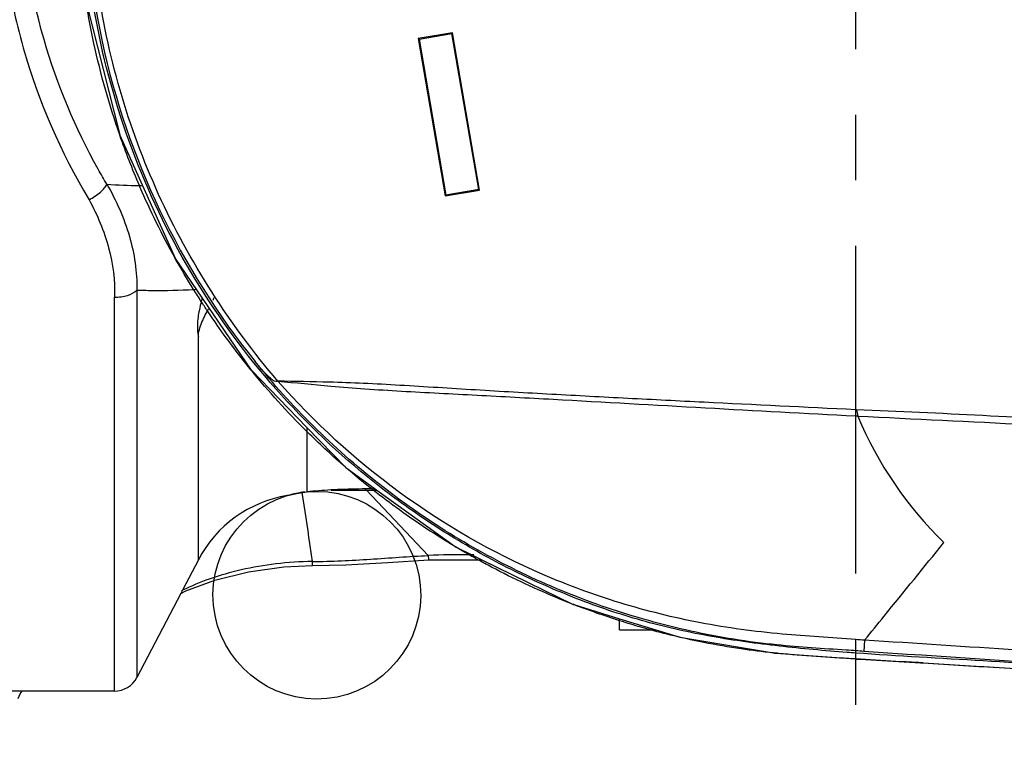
# Model space of a CAD drawing. Header units: millimetres. Extents: x 7426 to 8300, y 123 to 421.
# Tile 100 of 197: x 7970.3 to 7975.93, y 377.28 to 381.5. Entities that reach past the tile are written whole.
import ezdxf

# ---------------------------------------------------------------- set-up
doc = ezdxf.new("R2010")
doc.units = ezdxf.units.MM
doc.linetypes.add('CENTER', pattern=[0.6, 0.375, -0.075, 0.075, -0.075])
doc.layers.add('中心线', color=7, linetype='CENTER')
doc.layers.add('外形图', color=7, linetype='Continuous')

msp = doc.modelspace()

# ---------------------------------------------------------------- linework, layer by layer
at = {"layer": '中心线', "linetype": 'CENTER', "ltscale": 5}
msp.add_line((7975.0839, 375.3357), (7975.0839, 387.8405), dxfattribs=at)
at = {"layer": '外形图', "color": 7, "linetype": 'Continuous'}
for p, q in [((7972.7794, 381.4299), (7972.5823, 381.3961)), ((7972.5823, 381.3961), (7972.7367, 380.4961)), ((7972.5873, 381.3925), (7972.5823, 381.3961)), ((7972.5873, 381.3925), (7972.7758, 381.4248)), ((7972.7758, 381.4248), (7972.7794, 381.4299)), ((7972.7758, 381.4248), (7972.7758, 381.4248)), ((7972.9287, 380.5335), (7972.7758, 381.4248)), ((7972.7758, 381.4248), (7972.7758, 381.4248)), ((7972.9338, 380.5299), (7972.7794, 381.4299)), ((7972.5873, 381.3925), (7972.5873, 381.3925)), ((7972.5873, 381.3925), (7972.5873, 381.3925)), ((7972.5873, 381.3925), (7972.7402, 380.5011)), ((7972.7367, 380.4961), (7972.9338, 380.5299)), ((7972.7402, 380.5011), (7972.7367, 380.4961)), ((7972.7367, 380.4961), (7972.7367, 380.4961)), ((7972.7367, 380.4961), (7972.7367, 380.4961)), ((7972.9287, 380.5335), (7972.7402, 380.5011)), ((7972.9287, 380.5335), (7972.9287, 380.5335)), ((7970.9745, 379.9577), (7970.9745, 379.9576)), ((7970.9745, 379.9576), (7970.9745, 379.9576)), ((7970.9745, 379.9576), (7970.9745, 377.7418)), ((7970.8462, 377.664), (7970.8462, 379.9176)), ((7971.3257, 378.415), (7971.3257, 379.6916)), ((7971.9463, 379.1715), (7971.9463, 379.1487)), ((7971.9463, 379.1487), (7971.9463, 378.8038)), ((7972.0844, 378.814), (7972.2839, 378.814)), ((7972.2839, 378.814), (7972.2839, 378.8196)), ((7972.2839, 378.814), (7972.288, 378.814)), ((7972.6403, 378.4396), (7972.288, 378.814)), ((7972.288, 378.814), (7972.3247, 378.814)), ((7972.3247, 378.814), (7972.3467, 378.814)), ((7971.3257, 378.415), (7971.2348, 378.2408)), ((7972.6403, 378.4396), (7972.6403, 378.4396)), ((7972.6438, 378.4155), (7972.9236, 378.4157)), ((7972.6438, 378.4155), (7972.6438, 378.4155)), ((7972.9236, 378.4157), (7972.9464, 378.4157)), ((7971.2348, 378.2408), (7971.2248, 378.2215)), ((7971.2248, 378.2215), (7970.9745, 377.7418)), ((7973.7339, 378.0666), (7973.7339, 378.0781)), ((7973.7339, 378.014), (7973.7339, 378.0666)), ((7973.7339, 378.014), (7973.9117, 378.014)), ((7973.9117, 378.014), (7973.942, 378.014)), ((7975.1348, 377.9551), (7975.1301, 377.8911)), ((7975.1348, 377.9551), (7975.1348, 377.9551)), ((7975.469, 377.8253), (7975.4689, 377.8253)), ((7975.4698, 377.8252), (7975.469, 377.8253)), ((7970.3178, 377.664), (7970.1136, 377.664)), ((7970.8462, 377.664), (7970.3178, 377.664))]:
    msp.add_line(p, q, dxfattribs=at)
at = {"layer": '外形图'}
msp.add_line((7975.0839, 377.8475), (7975.0839, 377.8475), dxfattribs=at)
at = {"layer": '外形图', "color": 7, "linetype": 'Continuous'}
for points in [[(7970.6855, 381.5961), (7970.8759, 380.8459)], [(7970.8759, 380.8459), (7970.8762, 380.8446), (7970.8768, 380.8434)], [(7970.8768, 380.8434), (7971.1926, 380.1411)], [(7971.1926, 380.1411), (7971.1932, 380.1398), (7971.194, 380.1386)], [(7971.194, 380.1386), (7971.6275, 379.5003)], [(7971.6275, 379.5003), (7971.6281, 379.4995), (7971.6288, 379.4987)], [(7971.6288, 379.4987), (7971.9463, 379.1715)], [(7971.9463, 379.1715), (7972.1663, 378.9449)], [(7972.1663, 378.9449), (7972.1674, 378.9438), (7972.1686, 378.9429)], [(7972.1686, 378.9429), (7972.339, 378.8196)], [(7972.339, 378.8196), (7972.3467, 378.814)], [(7972.3467, 378.814), (7972.7942, 378.4902)], [(7972.7942, 378.4902), (7972.7948, 378.4898), (7972.7955, 378.4894)], [(7972.7955, 378.4894), (7972.8898, 378.4434)], [(7971.9775, 378.3819), (7972.1688, 378.3861), (7972.4091, 378.3999), (7972.6438, 378.4155)], [(7972.8898, 378.4434), (7972.9464, 378.4157)], [(7972.9464, 378.4157), (7973.469, 378.16)], [(7971.2248, 378.2215), (7971.2547, 378.2368), (7971.4193, 378.2983), (7971.6131, 378.347), (7971.8152, 378.3747), (7971.9775, 378.3819)], [(7973.469, 378.16), (7973.4705, 378.1593), (7973.4724, 378.1587)], [(7973.4724, 378.1587), (7973.7339, 378.0781)], [(7973.7339, 378.0781), (7973.942, 378.014)], [(7973.942, 378.014), (7974.0788, 377.9719), (7974.6134, 377.8823)], [(7974.6134, 377.8823), (7974.6178, 377.8816), (7974.6273, 377.8809)], [(7974.6273, 377.8809), (7975.0801, 377.8478)], [(7975.0801, 377.8478), (7975.0839, 377.8475)], [(7975.0839, 377.8475), (7975.0945, 377.8467), (7975.1394, 377.8441)], [(7975.1394, 377.8441), (7975.4544, 377.8261)], [(7975.4544, 377.8261), (7975.47, 377.8252)], [(7975.47, 377.8252), (7975.47, 377.8252)], [(7975.47, 377.8252), (7975.4701, 377.8252)], [(7975.47, 377.8252), (7975.7411, 377.8082), (7975.9375, 377.7964), (7976.0927, 377.7875)], [(7970.2959, 377.6212), (7970.3074, 377.6487), (7970.3178, 377.664)]]:
    msp.add_lwpolyline(points, dxfattribs=at)
for centre, radius, start, end in [((7975.0842, 382.3143), 4.409, 180.0032, 192.251), ((7975.0842, 382.3143), 4.409, 192.251, 218.8309), ((7971.0572, 384.3253), 3.7708, 266.1317, 268.9607), ((7971.0572, 384.3253), 3.7708, 268.9607, 269.2285), ((7977.7009, 379.7862), 2.6627, 191.1167, 191.8958), ((7977.7009, 379.7862), 2.6627, 191.8958, 191.8974), ((7977.124, 380.0885), 2.2, 202.7604, 202.7619), ((7994.7507, 765.3754), 386.6379, 267.086042, 267.372765), ((7977.124, 380.0885), 2.2, 202.7619, 225.7209), ((7972.0032, 378.2125), 0.5939, 95.49375402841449, 95.49375161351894), ((7972.2866, 375.2685), 3.5516, 93.2883, 95.4981), ((7972.2838, 375.3241), 3.4959, 92.6666, 93.2943), ((7972.2838, 375.3241), 3.4959, 89.9979, 92.6666), ((7972.2841, 375.3262), 3.4938, 89.4557, 90.0023), ((7972.2841, 375.3262), 3.4938, 89.099, 89.4557), ((7972.2841, 375.3262), 3.4938, 89.0983, 89.099), ((7971.9463, 378.0912), 0.7, 99.241, 152.4472), ((7972.006, 378.1922), 0.6145, 96.7104, 106.2644), ((7983.5231, 505.4708), 127.8994, 266.38952, 266.38954), ((7983.5231, 505.4708), 127.8994, 266.38954, 266.598105), ((7970.8462, 377.8087), 0.1447, 270, 332.4472)]:
    msp.add_arc(centre, radius, start, end, dxfattribs=at)
for points, knots in [([(7970.7527, 380.6496), (7970.6221, 380.8831), (7970.3956, 381.4218), (7970.3124, 382.0029), (7970.3127, 382.314)], [0.0544762, 0.0544762, 0.0544762, 0.0544762, 0.4914604, 1, 1, 1, 1]), ([(7975.0839, 377.8816), (7975.0678, 377.8828), (7974.9221, 377.8937), (7974.6473, 377.9181), (7974.2613, 377.9708), (7973.8806, 378.0551), (7973.5105, 378.1783), (7973.1529, 378.3341), (7972.8099, 378.5196), (7972.4843, 378.7343), (7972.0778, 379.0579), (7971.6256, 379.5278), (7971.1902, 380.1776), (7970.8761, 380.8939), (7970.7018, 381.615), (7970.6659, 382.0944), (7970.6658, 382.314)], [0.3583554, 0.3583554, 0.3583554, 0.3583554, 0.359332, 0.367153, 0.3749731, 0.3827825, 0.3906018, 0.3984286, 0.4062493, 0.4140661, 0.4218851, 0.4375097, 0.4531332, 0.4687563, 0.4843802, 0.4975923, 0.4975923, 0.4975923, 0.4975923]), ([(7970.1899, 382.2141), (7970.1937, 382.0828), (7970.2185, 381.7887), (7970.3456, 381.1909), (7970.5389, 380.7452), (7970.7006, 380.4741)], [0.0518058, 0.0518058, 0.0518058, 0.0518058, 0.2559411, 0.5092075, 1, 1, 1, 1]), ([(7971.7802, 379.4371), (7971.5064, 379.7587), (7971.0425, 380.479), (7970.8037, 381.3035), (7970.7469, 381.7219)], [0.0000029, 0.0000029, 0.0000029, 0.0000029, 0.5000584, 1, 1, 1, 1]), ([(7970.8759, 380.8459), (7970.8164, 381.0167), (7970.7462, 381.2657), (7970.698, 381.5197), (7970.6855, 381.5961)], [0.7964082, 0.7964082, 0.7964082, 0.7964082, 0.8750266, 0.9086609, 0.9086609, 0.9086609, 0.9086609]), ([(7970.7006, 380.4741), (7970.724, 380.4862), (7970.7557, 380.507), (7970.7884, 380.539), (7970.7996, 380.5553), (7970.8027, 380.563)], [0, 0, 0, 0, 0.575487, 0.817981, 1, 1, 1, 1]), ([(7970.8027, 380.563), (7970.857, 380.4694), (7970.9433, 380.2738), (7970.976, 380.0611), (7970.9745, 379.9577)], [0, 0, 0, 0, 0.511301, 0.9999774, 0.9999774, 0.9999774, 0.9999774]), ([(7971.1926, 380.1411), (7971.1189, 380.2732), (7971.0506, 380.4114), (7970.9898, 380.5527), (7970.9888, 380.5551)], [0.68429014, 0.68429014, 0.68429014, 0.68429014, 0.7500672, 0.7511911, 0.7511911, 0.7511911, 0.7511911]), ([(7970.7006, 380.4741), (7970.7483, 380.3874), (7970.8235, 380.2071), (7970.8497, 380.012), (7970.8462, 379.9176)], [0, 0, 0, 0, 0.5116186, 0.9999883, 0.9999883, 0.9999883, 0.9999883]), ([(7970.8462, 379.9176), (7970.8714, 379.9169), (7970.9173, 379.9218), (7970.9604, 379.9428), (7970.9745, 379.9576)], [0.0000018, 0.0000018, 0.0000018, 0.0000018, 0.552146, 1, 1, 1, 1]), ([(7970.9745, 379.9577), (7971.0031, 379.9568), (7971.1111, 379.9545), (7971.2193, 379.9569), (7971.2986, 379.9614)], [0, 0, 0, 0, 0.2530463, 0.9555343, 0.9555343, 0.9555343, 0.9555343]), ([(7971.3314, 379.8447), (7971.3252, 379.8163), (7971.3186, 379.7653), (7971.3208, 379.7134), (7971.3257, 379.6916)], [0, 0, 0, 0, 0.5655483, 0.9998677, 0.9998677, 0.9998677, 0.9998677]), ([(7971.3257, 379.6916), (7971.3257, 379.705), (7971.3311, 379.7333), (7971.3455, 379.7744), (7971.3623, 379.8097), (7971.3735, 379.8308), (7971.3777, 379.8386)], [0.0001408, 0.0001408, 0.0001408, 0.0001408, 0.2281796, 0.4854798, 0.7430515, 0.8935897, 0.8935897, 0.8935897, 0.8935897]), ([(7971.6275, 379.5003), (7971.5503, 379.5951), (7971.4663, 379.7075), (7971.3877, 379.8237), (7971.3777, 379.8386)], [0.57195423, 0.57195423, 0.57195423, 0.57195423, 0.62509315, 0.6329041, 0.6329041, 0.6329041, 0.6329041]), ([(7975.0304, 377.8981), (7974.898, 377.907), (7974.6827, 377.9201), (7974.3863, 377.9577), (7974.0601, 378.02), (7973.6595, 378.1315), (7973.1973, 378.3189), (7972.7589, 378.5572), (7972.2147, 378.9379), (7971.8572, 379.2915), (7971.6496, 379.5497)], [0.0251177, 0.0251177, 0.0251177, 0.0251177, 0.1250734, 0.187614, 0.2501553, 0.3751975, 0.5002388, 0.6252793, 0.7503209, 1, 1, 1, 1]), ([(7971.701, 379.4899), (7971.6954, 379.4959), (7971.678, 379.5155), (7971.6611, 379.5357), (7971.6496, 379.5497)], [0.5582178, 0.5582178, 0.5582178, 0.5582178, 0.6955559, 1, 1, 1, 1]), ([(7971.7802, 379.4371), (7971.7766, 379.4355), (7971.7668, 379.4343), (7971.7519, 379.4415), (7971.7362, 379.4539), (7971.7189, 379.4707), (7971.7071, 379.4831), (7971.701, 379.4899)], [0.0001551, 0.0001551, 0.0001551, 0.0001551, 0.0676983, 0.1547137, 0.2701064, 0.4048853, 0.5582178, 0.5582178, 0.5582178, 0.5582178]), ([(7975.0839, 377.9588), (7974.9439, 377.9688), (7974.7251, 377.9825), (7974.4289, 378.0144), (7974.1181, 378.0654), (7973.7352, 378.1603), (7973.1433, 378.3773), (7972.456, 378.7728), (7971.9877, 379.2008), (7971.7803, 379.4371)], [0.0135007, 0.0135007, 0.0135007, 0.0135007, 0.1250874, 0.1876025, 0.2501552, 0.3752924, 0.5003774, 0.7501703, 0.9999809, 0.9999809, 0.9999809, 0.9999809]), ([(7975.0839, 379.2731), (7974.7949, 379.2873), (7974.3607, 379.3085), (7973.7813, 379.3378), (7973.3458, 379.3609), (7972.9114, 379.3856), (7972.5526, 379.4088), (7972.274, 379.4245), (7972.0415, 379.4324), (7971.8788, 379.4351), (7971.781, 379.4371)], [0.0012959, 0.0012959, 0.0012959, 0.0012959, 0.2633677, 0.3950371, 0.5267216, 0.6583759, 0.7891092, 0.8524213, 0.9111129, 0.9997727, 0.9997727, 0.9997727, 0.9997727]), ([(7971.781, 379.4371), (7971.8817, 379.4273), (7972.0473, 379.4115), (7972.2827, 379.3923), (7972.4889, 379.3795), (7972.7026, 379.3685), (7972.9917, 379.3531), (7973.4993, 379.3255), (7974.2209, 379.2846), (7974.7975, 379.2521), (7975.0839, 379.2379)], [0.0002096, 0.0002096, 0.0002096, 0.0002096, 0.0916544, 0.150438, 0.2134965, 0.2783014, 0.3437225, 0.4749569, 0.7374715, 0.996528, 0.996528, 0.996528, 0.996528]), ([(7977.0139, 379.1791), (7976.8534, 379.1859), (7976.4521, 379.2034), (7975.8105, 379.2411), (7975.329, 379.263), (7975.0882, 379.2729)], [0, 0, 0, 0, 0.250001, 0.625001, 1, 1, 1, 1]), ([(7972.1663, 378.9449), (7972.096, 379.0058), (7972.0224, 379.0736), (7971.9513, 379.1438), (7971.9463, 379.1487)], [0.45969456, 0.45969456, 0.45969456, 0.45969456, 0.50012162, 0.5031414, 0.5031414, 0.5031414, 0.5031414]), ([(7972.7942, 378.4902), (7972.7391, 378.5232), (7972.5781, 378.6245), (7972.4236, 378.736), (7972.3247, 378.814)], [0.34719134, 0.34719134, 0.34719134, 0.34719134, 0.37515891, 0.42993377, 0.42993377, 0.42993377, 0.42993377]), ([(7971.9777, 378.4048), (7971.9728, 378.4392), (7971.9541, 378.571), (7971.9354, 378.7029), (7971.9202, 378.8001)], [0, 0, 0, 0, 0.260994, 1, 1, 1, 1]), ([(7975.1348, 377.9551), (7975.1721, 378.001), (7975.3231, 378.1871), (7975.4743, 378.3732), (7975.5881, 378.5134)], [0.0000617, 0.0000617, 0.0000617, 0.0000617, 0.2467856, 1, 1, 1, 1]), ([(7971.9777, 378.4048), (7972.0882, 378.4062), (7972.3093, 378.417), (7972.5298, 378.4344), (7972.6403, 378.4396)], [0, 0, 0, 0, 0.499978, 1, 1, 1, 1]), ([(7972.6438, 378.4155), (7972.6439, 378.4155), (7972.644, 378.4163), (7972.6439, 378.418), (7972.6433, 378.4228), (7972.6421, 378.4301), (7972.6409, 378.4362), (7972.6403, 378.4396)], [0.0003181, 0.0003181, 0.0003181, 0.0003181, 0.0179927, 0.0657427, 0.2552124, 0.5686026, 0.9999846, 0.9999846, 0.9999846, 0.9999846]), ([(7973.469, 378.16), (7973.4433, 378.17), (7973.2843, 378.2335), (7973.1021, 378.3187), (7972.9496, 378.4013), (7972.9236, 378.4157)], [0.23808769, 0.23808769, 0.23808769, 0.23808769, 0.25006377, 0.31260715, 0.32552516, 0.32552516, 0.32552516, 0.32552516]), ([(7971.9777, 378.4048), (7971.908, 378.4044), (7971.771, 378.3955), (7971.5734, 378.3617), (7971.3945, 378.3102), (7971.2846, 378.2651), (7971.2348, 378.2408)], [0, 0, 0, 0, 0.2708216, 0.5323245, 0.777831, 0.9929944, 0.9929944, 0.9929944, 0.9929944]), ([(7971.9775, 378.3819), (7971.9776, 378.3819), (7971.9776, 378.3827), (7971.9778, 378.3835), (7971.9777, 378.3855), (7971.9778, 378.3893), (7971.9778, 378.3959), (7971.9777, 378.4015), (7971.9777, 378.4048)], [0, 0, 0, 0, 0.016904, 0.065238, 0.145091, 0.256224, 0.570376, 1, 1, 1, 1]), ([(7973.9117, 378.014), (7973.8738, 378.0244), (7973.8144, 378.0415), (7973.7554, 378.0598), (7973.7339, 378.0666)], [0.17043011, 0.17043011, 0.17043011, 0.17043011, 0.18752431, 0.19732498, 0.19732498, 0.19732498, 0.19732498]), ([(7974.6134, 377.8823), (7974.5518, 377.8887), (7974.4189, 377.905), (7974.1841, 377.9458), (7974.0124, 377.9865), (7973.9117, 378.014)], [0.0667257, 0.0667257, 0.0667257, 0.0667257, 0.0937125, 0.1249863, 0.1704301, 0.1704301, 0.1704301, 0.1704301]), ([(7980.5288, 377.646), (7980.4847, 377.6482), (7980.2944, 377.6574), (7979.9578, 377.6732), (7979.373, 377.7031), (7978.3495, 377.7565), (7977.1803, 377.8247), (7976.0113, 377.898), (7975.427, 377.9364), (7975.1348, 377.9551)], [0.2311558, 0.2311558, 0.2311558, 0.2311558, 0.2500001, 0.3125002, 0.3750002, 0.5000003, 0.7499999, 0.875, 0.9999955, 0.9999955, 0.9999955, 0.9999955]), ([(7975.072, 377.8483), (7974.9288, 377.8571), (7974.7804, 377.8656), (7974.6325, 377.8804), (7974.6273, 377.8809)], [0, 0, 0, 0, 0.06243444, 0.06470267, 0.06470267, 0.06470267, 0.06470267]), ([(7980.4363, 377.576), (7980.1895, 377.5877), (7979.6836, 377.6125), (7978.9188, 377.652), (7978.1419, 377.6948), (7977.365, 377.7387), (7976.5884, 377.7865), (7975.8282, 377.8376), (7975.3264, 377.8638), (7975.0839, 377.8816)], [0.2507129, 0.2507129, 0.2507129, 0.2507129, 0.2655952, 0.2812185, 0.2968418, 0.3124648, 0.3280886, 0.3437117, 0.3583554, 0.3583554, 0.3583554, 0.3583554]), ([(7975.4544, 377.8261), (7975.427, 377.8275), (7975.322, 377.8331), (7975.217, 377.8394), (7975.1394, 377.8441)], [0.0365035, 0.0365035, 0.0365035, 0.0365035, 0.2435325, 0.8301583, 0.8301583, 0.8301583, 0.8301583])]:
    msp.add_open_spline(points, degree=3, knots=knots, dxfattribs=at)
for points in [[(7970.8768, 380.8434), (7970.8765, 380.8442), (7970.8762, 380.8451), (7970.8759, 380.8459)], [(7970.9888, 380.5551), (7970.9481, 380.6499), (7970.9108, 380.746), (7970.8768, 380.8434)], [(7970.8028, 380.5631), (7970.7857, 380.5917), (7970.769, 380.6205), (7970.7527, 380.6496)], [(7971.194, 380.1386), (7971.1935, 380.1394), (7971.1931, 380.1402), (7971.1926, 380.1411)], [(7971.2986, 379.9614), (7971.2624, 380.0196), (7971.2275, 380.0788), (7971.194, 380.1386)], [(7970.9745, 379.9577), (7970.9745, 379.9576), (7970.9745, 379.9576), (7970.9745, 379.9576)], [(7970.9745, 379.9576), (7970.9745, 379.9576), (7970.9745, 379.9576), (7970.9745, 379.9576)], [(7971.2986, 379.9614), (7971.3036, 379.9617), (7971.3086, 379.9619), (7971.3136, 379.9623)], [(7971.3424, 379.8923), (7971.3276, 379.9152), (7971.313, 379.9382), (7971.2986, 379.9614)], [(7970.8462, 379.9176), (7970.8462, 379.9176), (7970.8462, 379.9176), (7970.8462, 379.9176)], [(7970.8462, 379.9176), (7970.8462, 379.9176), (7970.8462, 379.9176), (7970.8462, 379.9176)], [(7971.3424, 379.8923), (7971.3386, 379.8764), (7971.3349, 379.8606), (7971.3314, 379.8447)], [(7971.3473, 379.9128), (7971.3457, 379.9059), (7971.344, 379.8991), (7971.3424, 379.8923)], [(7971.3777, 379.8386), (7971.3658, 379.8564), (7971.354, 379.8743), (7971.3424, 379.8923)], [(7971.4098, 379.8995), (7971.412, 379.9048), (7971.4143, 379.9101), (7971.4167, 379.9153)], [(7971.3777, 379.8386), (7971.3806, 379.8441), (7971.3836, 379.8496), (7971.3866, 379.8551)], [(7971.3257, 379.6916), (7971.3257, 379.6916), (7971.3257, 379.6916), (7971.3257, 379.6916)], [(7971.3257, 379.6916), (7971.3257, 379.6916), (7971.3257, 379.6916), (7971.3257, 379.6916)], [(7971.6288, 379.4987), (7971.6284, 379.4992), (7971.6279, 379.4998), (7971.6275, 379.5003)], [(7971.9463, 379.1487), (7971.8344, 379.2596), (7971.7284, 379.3765), (7971.6288, 379.4987)], [(7971.7803, 379.4371), (7971.7803, 379.4371), (7971.7802, 379.4371), (7971.7802, 379.4371)], [(7971.7802, 379.4371), (7971.7802, 379.4371), (7971.7802, 379.4371), (7971.7802, 379.4371)], [(7971.7802, 379.4371), (7971.7802, 379.4371), (7971.7802, 379.4371), (7971.7802, 379.4371)], [(7971.7803, 379.4371), (7971.7803, 379.4371), (7971.7803, 379.4372), (7971.7803, 379.4372)], [(7971.7803, 379.4372), (7971.7805, 379.4372), (7971.7807, 379.4371), (7971.781, 379.4371)], [(7971.781, 379.4371), (7971.7807, 379.4371), (7971.7805, 379.4371), (7971.7803, 379.4371)], [(7975.0882, 379.2729), (7975.0868, 379.2729), (7975.0854, 379.273), (7975.0839, 379.2731)], [(7975.0882, 379.2729), (7975.0882, 379.2729), (7975.0882, 379.2729), (7975.0882, 379.2729)], [(7975.0839, 379.2379), (7975.0877, 379.2377), (7975.0916, 379.2375), (7975.0954, 379.2373)], [(7975.0954, 379.2373), (7975.0954, 379.2373), (7975.0954, 379.2373), (7975.0954, 379.2373)], [(7972.1686, 378.9429), (7972.1678, 378.9436), (7972.1671, 378.9442), (7972.1663, 378.9449)], [(7972.3173, 378.8199), (7972.2668, 378.8598), (7972.2172, 378.9008), (7972.1686, 378.9429)], [(7972.3247, 378.814), (7972.3222, 378.816), (7972.3197, 378.8179), (7972.3173, 378.8199)], [(7972.7955, 378.4894), (7972.7951, 378.4897), (7972.7947, 378.49), (7972.7942, 378.4902)], [(7972.8737, 378.4437), (7972.8475, 378.4587), (7972.8214, 378.4739), (7972.7955, 378.4894)], [(7972.8737, 378.4437), (7972.7959, 378.4453), (7972.718, 378.4433), (7972.6403, 378.4396)], [(7972.6403, 378.4396), (7972.6403, 378.4396), (7972.6403, 378.4396), (7972.6403, 378.4396)], [(7972.6403, 378.4396), (7972.6403, 378.4396), (7972.6403, 378.4396), (7972.6403, 378.4396)], [(7972.6438, 378.4155), (7972.6438, 378.4155), (7972.6438, 378.4155), (7972.6438, 378.4155)], [(7972.8898, 378.4434), (7972.8844, 378.4435), (7972.8791, 378.4436), (7972.8737, 378.4437)], [(7972.9236, 378.4157), (7972.9069, 378.4249), (7972.8903, 378.4343), (7972.8737, 378.4437)], [(7972.9011, 378.443), (7972.8973, 378.4431), (7972.8936, 378.4432), (7972.8898, 378.4434)], [(7971.2348, 378.2408), (7971.2332, 378.24), (7971.2316, 378.2392), (7971.23, 378.2384)], [(7973.4724, 378.1587), (7973.4712, 378.1592), (7973.4701, 378.1596), (7973.469, 378.16)], [(7973.7339, 378.0666), (7973.6458, 378.0946), (7973.5586, 378.1253), (7973.4724, 378.1587)], [(7975.1348, 377.9551), (7975.1178, 377.9563), (7975.1009, 377.9575), (7975.0839, 377.9588)], [(7975.1348, 377.9551), (7975.1348, 377.9551), (7975.1348, 377.9551), (7975.1348, 377.9551)], [(7975.1348, 377.9551), (7975.1348, 377.9551), (7975.1348, 377.9551), (7975.1348, 377.9551)], [(7975.1348, 377.9551), (7975.1348, 377.9551), (7975.1348, 377.9551), (7975.1348, 377.9551)], [(7975.1348, 377.9551), (7975.1348, 377.9551), (7975.1348, 377.9551), (7975.1348, 377.9551)], [(7974.6273, 377.8809), (7974.6227, 377.8814), (7974.618, 377.8818), (7974.6134, 377.8823)], [(7975.0839, 377.8944), (7975.0661, 377.8957), (7975.0482, 377.8969), (7975.0304, 377.8981)], [(7975.0801, 377.8478), (7975.0774, 377.8479), (7975.0747, 377.8481), (7975.072, 377.8483)], [(7975.0839, 377.8475), (7975.0826, 377.8476), (7975.0813, 377.8477), (7975.0801, 377.8478)], [(7975.1301, 377.8911), (7975.1147, 377.8923), (7975.0993, 377.8934), (7975.0839, 377.8944)], [(7975.1394, 377.8441), (7975.1209, 377.8453), (7975.1024, 377.8464), (7975.0839, 377.8475)], [(7980.448, 377.5845), (7978.6743, 377.6689), (7976.9015, 377.7699), (7975.1301, 377.8911)], [(7975.4689, 377.8253), (7975.4641, 377.8256), (7975.4593, 377.8258), (7975.4544, 377.8261)]]:
    msp.add_open_spline(points, degree=3, dxfattribs=at)

doc.saveas('drawing.dxf')
